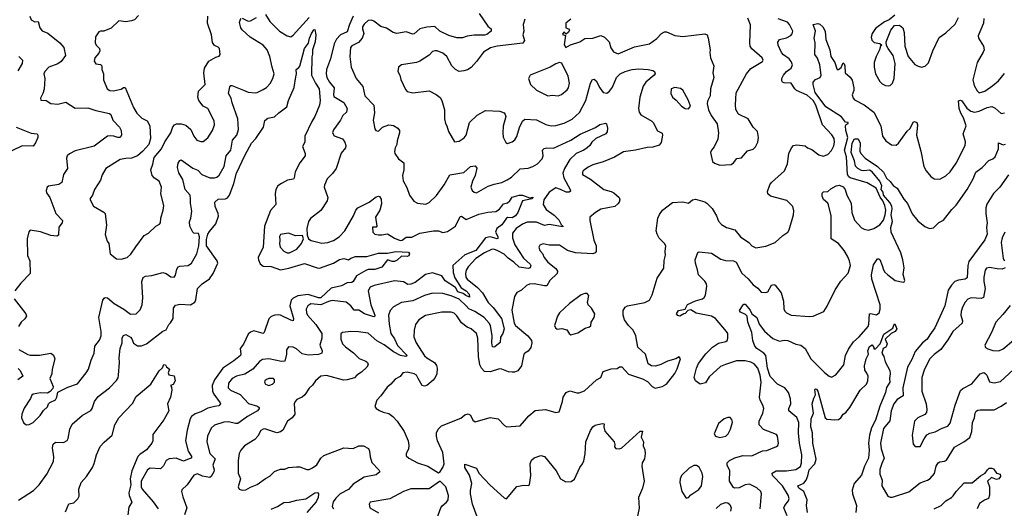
# Model space of a CAD drawing. Extents: x 2199565 to 2323334, y 894172 to 1018966.
# Tile 109 of 256: x 2280244 to 2288784, y 934690 to 938925. Entities that reach past the tile are written whole.
import ezdxf

# ---------------------------------------------------------------- set-up
doc = ezdxf.new("R2010")
doc.units = 0

msp = doc.modelspace()

# ---------------------------------------------------------------- linework, layer by layer
at = {"layer": '0CON10XD'}
for points in [[(2280332, 938955), (2280345, 938923.8), (2280375, 938907.5), (2280405, 938910), (2280417.5, 938855), (2280439.1, 938829.1), (2280488.9, 938808.9), (2280593.1, 938725), (2280627.5, 938685), (2280642.5, 938615), (2280605, 938562.9), (2280575, 938543.1), (2280496.5, 938513.5), (2280462.5, 938475), (2280454.5, 938455), (2280461.5, 938415), (2280457.3, 938322.7), (2280445.7, 938284.3), (2280423.8, 938245), (2280427, 938227), (2280475, 938226), (2280515, 938199.2), (2280573.6, 938193.6), (2280645, 938211.4), (2280725, 938159.4), (2280835, 938160.5), (2280905, 938137.8), (2281023, 938113), (2281034.2, 938104.2), (2281052.5, 938055), (2281110, 937995), (2281125.6, 937964.4), (2281127.5, 937925), (2281116, 937905), (2281095, 937903.6), (2281060, 937915), (2281035, 937920), (2281006.7, 937915), (2280890.7, 937829.3), (2280725, 937787.8), (2280676.3, 937763.7), (2280655.8, 937745), (2280649.2, 937725), (2280660, 937635), (2280623.8, 937585), (2280608.8, 937515), (2280585, 937496.2), (2280495, 937483.8), (2280483.8, 937475), (2280474, 937445), (2280476, 937425), (2280504.6, 937384.6), (2280558.2, 937245), (2280614.3, 937185), (2280612, 937165), (2280585, 937127.5), (2280582, 937058), (2280565, 937049.2), (2280515, 937054.4), (2280425, 937087.1), (2280335, 937102.5), (2280324.2, 937085.8), (2280310, 937025), (2280312.1, 936882.1), (2280330.8, 936835), (2280335.7, 936725), (2280255, 936641.4), (2280202.9, 936575)], [(2280235.6, 936065.6), (2280315, 936024.7), (2280335, 936018.6), (2280415, 936018), (2280515, 936036), (2280538.7, 936018.7), (2280550, 935985), (2280525.6, 935895), (2280522.9, 935855), (2280506.2, 935815), (2280534, 935745), (2280532, 935728), (2280508.3, 935701.7), (2280485, 935689.4), (2280425, 935691.4), (2280360.9, 935679.1), (2280349.5, 935670.5), (2280337.6, 935642.4), (2280281.7, 935558.3), (2280262, 935505), (2280261.2, 935475), (2280278.8, 935428.8), (2280303.6, 935413.6), (2280325, 935416.7), (2280360, 935435), (2280422, 935495), (2280451.7, 935538.3), (2280485, 935570), (2280493.3, 935595), (2280505, 935606.7), (2280555, 935631.2), (2280567.5, 935655), (2280573.6, 935696.4), (2280660.5, 935739.5), (2280745, 935768.8), (2280821.4, 935865), (2280840.6, 935895), (2280863.5, 935975), (2280889.5, 936035), (2280894.4, 936095), (2280935, 936147.5), (2280949.6, 936185), (2280952, 936222), (2280931.1, 936345), (2280965.6, 936495), (2280977.3, 936512.7), (2280985, 936517.8), (2281005, 936515.6), (2281063.3, 936465), (2281147, 936417), (2281205, 936371.9), (2281255, 936375.7), (2281288.6, 936411.4), (2281305.4, 936454.6), (2281310.7, 936515), (2281304.6, 936655.4), (2281315, 936692), (2281335, 936701.9), (2281391.1, 936708.9), (2281485, 936733.3), (2281515.9, 936725.9), (2281555, 936696.7), (2281585, 936693.3), (2281595, 936710), (2281606.7, 936763.3), (2281618.1, 936781.9), (2281631.9, 936788.1), (2281705, 936794.5), (2281734, 936816), (2281780.9, 936895), (2281797.3, 936965), (2281803.2, 937043.2), (2281795, 937071.2), (2281755.8, 937075.8), (2281744.5, 937084.5), (2281720, 937135), (2281715.7, 937174.3), (2281728.6, 937205), (2281738, 937265), (2281724.4, 937335), (2281725, 937370), (2281723.8, 937405), (2281678, 937455), (2281659.6, 937539.6), (2281625, 937596.7), (2281611.9, 937645), (2281618.3, 937681.7), (2281633.8, 937705), (2281645, 937711.2), (2281745, 937639.4), (2281789.8, 937619.8), (2281823.4, 937583.4), (2281893.3, 937555), (2281935, 937554.2), (2281955, 937561.4), (2281972.8, 937577.2), (2282016.8, 937653.2), (2282034.6, 937745.4), (2282075.4, 937795), (2282090, 937880), (2282126.2, 937925), (2282141.5, 937975), (2282136.2, 938065), (2282086.4, 938205), (2282078.5, 938245), (2282055.8, 938285), (2282065.6, 938344.4), (2282075, 938354.2), (2282085, 938354.4), (2282185, 938315.7), (2282225, 938298.1), (2282285, 938290.6), (2282305, 938294.3), (2282355, 938319.2), (2282383.4, 938336.6), (2282417.6, 938372.4), (2282440.5, 938415), (2282451.5, 938455), (2282432.6, 938512.6), (2282413.1, 938605), (2282390.4, 938665), (2282355, 938705.5), (2282244, 938775), (2282175, 938838.8), (2282162.5, 938855), (2282151.2, 938901.2), (2282155, 938922.5), (2282165, 938936.7)], [(2281275, 938962.2), (2281239.2, 938925), (2281215, 938915.5), (2281165, 938907.3), (2281105, 938914.2), (2281037.9, 938852.1), (2280975, 938826.7), (2280945, 938826.7), (2280930.5, 938819.5), (2280901.7, 938778.3), (2280900, 938725), (2280906.2, 938705), (2280935.8, 938675), (2280940, 938655), (2280930.6, 938635), (2280894.6, 938595.4), (2280890, 938565), (2280903.8, 938543.8), (2280946.4, 938536.4), (2280956.8, 938526.8), (2280955.6, 938495), (2280970, 938455), (2280971.5, 938405), (2281004, 938325), (2281025, 938311.4), (2281055, 938309.5), (2281125, 938324.4), (2281145, 938338), (2281157.9, 938337.9), (2281231.8, 938165), (2281261.5, 938115), (2281302.7, 938072.7), (2281348.5, 938048.5), (2281374.2, 938004.2), (2281378.2, 937895), (2281362.9, 937845), (2281313.1, 937785), (2281266, 937745), (2281214.3, 937724.3), (2281165, 937723.3), (2281115, 937714.2), (2280991.2, 937635), (2280958, 937582), (2280946.4, 937533.6), (2280893.1, 937455), (2280875.6, 937404.4), (2280856.2, 937375), (2280856.2, 937365), (2280885, 937310), (2280975, 937257.5), (2280986.7, 937245), (2280995.6, 937145), (2280984.3, 937064.3), (2281002.5, 937005), (2281017.5, 936985), (2281027.5, 936895), (2281085, 936853.3), (2281125, 936850), (2281175, 936863.8), (2281206.8, 936893.2), (2281252.1, 936957.9), (2281323.8, 937055), (2281360, 937075), (2281424.2, 937135.8), (2281457, 937153), (2281464.1, 937165.9), (2281467.5, 937205), (2281489.4, 937275), (2281494.2, 937315), (2281469.4, 937415), (2281473.1, 937475), (2281455, 937526.7), (2281413.2, 937553.2), (2281392, 937575), (2281380.8, 937625), (2281397.9, 937672.1), (2281409.7, 937730.3), (2281474.2, 937805), (2281503, 937867), (2281555, 937943.8), (2281572.7, 937997.3), (2281586.2, 938013.8), (2281605, 938022.2), (2281645, 938021.9), (2281685, 938011.4), (2281727.5, 937975), (2281754.3, 937915), (2281780.3, 937880.3), (2281815, 937868.8), (2281835, 937868.8), (2281875, 937901.2), (2281915.4, 937964.6), (2281934.4, 938015), (2281931.7, 938048.3), (2281875.8, 938155), (2281835, 938175.6), (2281798.6, 938225), (2281789.5, 938255), (2281795.6, 938305), (2281852.7, 938365), (2281840.5, 938465), (2281846.6, 938505), (2281885, 938567.3), (2281945, 938601.8), (2281975, 938610), (2281984.2, 938625), (2281975.6, 938675), (2281965, 938687.8), (2281933, 938703), (2281916.9, 938726.9), (2281907.9, 938795), (2281873.4, 938895), (2281875.4, 938954.6)], [(2283135.3, 938955), (2283105.3, 938885), (2283085, 938820), (2283026.1, 938793.9), (2282992.6, 938757.4), (2282970.5, 938715), (2282939.2, 938585), (2282903.7, 938495), (2282902.5, 938455), (2282908.9, 938425), (2282930.4, 938385), (2282970.7, 938335), (2282964.4, 938275), (2282968.7, 938258.7), (2283055, 938207.8), (2283084, 938155), (2283079.6, 938125), (2283045.5, 938095), (2283026.5, 938055), (2282965, 937971.2), (2282955.7, 937945), (2282970.2, 937920.2), (2283045, 937891.9), (2283065.3, 937865.3), (2283072.3, 937835), (2283069.1, 937815), (2283032.5, 937767.5), (2282990, 937635), (2282958, 937592), (2282911.4, 937545), (2282887.6, 937492.4), (2282884.4, 937475), (2282915.6, 937385), (2282910, 937355), (2282855, 937271.4), (2282766.4, 937203.6), (2282748.8, 937175), (2282733.8, 937115), (2282737.1, 937057.1), (2282748.8, 937025), (2282772.9, 937012.9), (2282865, 936988.1), (2282916.6, 936993.4), (2282965, 937011.4), (2283015, 937044), (2283064.3, 937095), (2283138.9, 937225), (2283159.2, 937275), (2283175.6, 937295), (2283276.2, 937343.8), (2283335, 937388.8), (2283355, 937396.7), (2283365, 937392.5), (2283378.7, 937368.7), (2283381.5, 937328.5), (2283366.6, 937273.4), (2283329.1, 937215), (2283342, 937135), (2283335, 937128), (2283305, 937126.2), (2283307.9, 937085), (2283325, 937067.3), (2283355, 937061.2), (2283385, 937059.4), (2283435, 937068.9), (2283495, 937032.1), (2283545, 937010.5), (2283562, 937015), (2283595, 937041.5), (2283645, 937041.8), (2283715, 937074.7), (2283834.3, 937094.3), (2283875, 937095.6), (2283915, 937082.2), (2283955, 937090.8), (2284023.8, 937135), (2284065, 937220), (2284075, 937223.3), (2284115, 937192.6), (2284225, 937239), (2284305, 937257.5), (2284375, 937262.9), (2284405, 937284.4), (2284440.8, 937329.2), (2284475, 937337.3), (2284494.3, 937355.7), (2284515, 937386.9), (2284575.3, 937405.3), (2284605, 937404.5), (2284665, 937381.2), (2284695, 937386.7), (2284695, 937380), (2284685, 937371.4), (2284605, 937356.2), (2284564.6, 937255), (2284544.5, 937225), (2284515, 937207.8), (2284475, 937211.1), (2284465, 937205.4), (2284425, 937146.1), (2284383.1, 937115), (2284370.4, 937085), (2284390.8, 937045), (2284390.6, 937029.4), (2284385, 937024.6), (2284325, 937043.9), (2284285, 937035.3), (2284199, 936925), (2284105, 936887.4), (2284001.8, 936795), (2284003.5, 936735), (2284018.6, 936688.6), (2284072, 936602), (2284116.7, 936575), (2284141.2, 936545), (2284145, 936521.2), (2284113.4, 936535), (2284091, 936551), (2284045, 936567.4), (2284023.1, 936603.1), (2283933.3, 936663.3), (2283904.5, 936705), (2283825, 936731.2), (2283765, 936716.5), (2283675, 936648.9), (2283635, 936632.1), (2283611.2, 936631.2), (2283573.7, 936653.7), (2283495, 936662.1), (2283317.3, 936622.7), (2283285, 936608), (2283267.1, 936575), (2283290.3, 936455), (2283325.5, 936365), (2283325.5, 936354.5), (2283315, 936350), (2283235, 936376.4), (2283185, 936408.5), (2283145, 936406.5), (2283115.6, 936445), (2283075, 936477.1), (2282955, 936491.1), (2282922.9, 936482.9), (2282855.5, 936454.5), (2282768.4, 936461.6), (2282743.6, 936445), (2282729.6, 936415), (2282731.3, 936385), (2282740.4, 936365), (2282812.4, 936282.4), (2282865.3, 936205), (2282865.3, 936165), (2282846.5, 936105), (2282868, 936055), (2282865.6, 936034.4), (2282836.1, 936023.9), (2282746.9, 936016.9), (2282695, 936028), (2282645, 936071.2), (2282615, 936086.2), (2282575, 936088.8), (2282559.2, 936065), (2282559.4, 936025), (2282544.4, 935965.6), (2282515, 935962.1), (2282405, 935984.7), (2282351.2, 935978.8), (2282325, 935961.9), (2282267.5, 935895), (2282197, 935853), (2282125, 935834.6), (2282085.6, 935815), (2282055.5, 935775), (2282053.1, 935733.1), (2282071.4, 935715), (2282155, 935675.5), (2282227.4, 935597.4), (2282306.2, 935575), (2282320, 935565), (2282322.5, 935555), (2282305.6, 935535), (2282218.5, 935485), (2282135, 935425.6), (2282115, 935424.5), (2282055, 935438.9), (2282015, 935435.5), (2281935, 935409.5), (2281905, 935385.6), (2281874, 935316), (2281866.4, 935265), (2281894.5, 935165), (2281938.5, 935118.5), (2281917.9, 935065), (2281931.2, 935025), (2281926.9, 935005), (2281905, 934966.5), (2281892.3, 934957.7), (2281829.5, 934969.5), (2281785, 934988.9), (2281753.5, 934976.5), (2281695.3, 934894.7), (2281649.7, 934850.3), (2281648.1, 934835), (2281659.7, 934789.7), (2281693.8, 934695), (2281672.9, 934635)], [(2284228.6, 938978.6), (2284305, 938870), (2284334, 938845), (2284332.2, 938825), (2284295, 938796.2), (2284275, 938790), (2284185, 938792.1), (2284125, 938782.2), (2284085, 938768.1), (2284035, 938769.4), (2283965, 938789.1), (2283888, 938825), (2283845, 938865.8), (2283775, 938861.3), (2283715, 938845.4), (2283665, 938802.5), (2283655, 938800), (2283595, 938819.2), (2283515, 938806.9), (2283484.5, 938814.5), (2283425, 938852.9), (2283375, 938865.8), (2283315, 938912.5), (2283295, 938921.4), (2283265, 938918.1), (2283232.4, 938887.6), (2283218.1, 938865), (2283217.1, 938845), (2283228, 938805), (2283214.2, 938765), (2283182, 938728), (2283125, 938697.5), (2283114.3, 938685), (2283106.9, 938605), (2283120, 938515), (2283162, 938415), (2283219.2, 938345), (2283238.1, 938265), (2283316.9, 938185), (2283321.7, 938118.3), (2283310.8, 938055), (2283325, 937980), (2283333.8, 937965), (2283355, 937960), (2283391.2, 937995), (2283445, 938014.4), (2283485, 938007.5), (2283524, 937985), (2283537.5, 937965), (2283538.6, 937945), (2283517.5, 937875), (2283515.7, 937845), (2283499.5, 937815), (2283493.8, 937783.8), (2283498.6, 937765), (2283530.6, 937720.6), (2283576.2, 937685), (2283575.7, 937625), (2283564.6, 937575), (2283568.5, 937528.5), (2283601.7, 937471.7), (2283623.9, 937403.9), (2283662.4, 937352.4), (2283695, 937336), (2283766.1, 937326.1), (2283795, 937340), (2283858.3, 937401.7), (2283926.7, 937495), (2283975, 937581.4), (2284095, 937601.5), (2284155, 937654.2), (2284195, 937660), (2284208.1, 937638.1), (2284194.6, 937575.4), (2284171.1, 937525), (2284158, 937475), (2284168.8, 937445), (2284185, 937430), (2284205, 937424.3), (2284307.5, 937482.5), (2284359.1, 937500.9), (2284425.3, 937514.7), (2284472.3, 937537.7), (2284508.7, 937561.3), (2284585, 937632.9), (2284655, 937638.1), (2284693.3, 937653.3), (2284736, 937675), (2284775, 937718.8), (2284784.4, 937745), (2284779.2, 937795), (2284791.7, 937808.3), (2284815, 937814.4), (2284875, 937812.5), (2285025, 937881.6), (2285105, 937932.3), (2285239.2, 937990.8), (2285275, 938017.3), (2285325, 938030), (2285334, 938024), (2285341.9, 937985), (2285337.9, 937952.1), (2285327.5, 937935), (2285240, 937895), (2285205.6, 937864.4), (2285187.8, 937835), (2285166.2, 937813.8), (2285136.6, 937793.4), (2285070.4, 937765), (2285015.4, 937715), (2284969.2, 937635), (2284956, 937595), (2284964.8, 937554.8), (2285018.6, 937455), (2285020.8, 937439.2), (2285008.8, 937431.2), (2284985, 937430.7), (2284933.4, 937453.4), (2284895, 937469.1), (2284835, 937430), (2284791.1, 937365), (2284783.9, 937325), (2284810.6, 937280.6), (2284879.7, 937229.7), (2284921, 937191), (2284938.8, 937148.8), (2284956, 937135), (2284955, 937130), (2284835, 937150), (2284795, 937141.8), (2284725, 937171.3), (2284645, 937169.6), (2284605, 937153.1), (2284550, 937115), (2284519.6, 937075), (2284517.3, 937035), (2284539.5, 936975), (2284615, 936857.5), (2284671.9, 936805), (2284676.9, 936795), (2284672.5, 936775), (2284655, 936768.8), (2284575, 936779.2), (2284529.2, 936825), (2284479.3, 936859.3), (2284445, 936892.8), (2284392.1, 936922.1), (2284355, 936935.3), (2284335, 936932.5), (2284275, 936904.1), (2284200, 936855), (2284135, 936783.6), (2284116.8, 936755), (2284110, 936725), (2284113.8, 936695), (2284125.3, 936675.3), (2284215, 936603.1), (2284258.5, 936558.5), (2284307.1, 936475), (2284351.8, 936431.8), (2284422.2, 936335), (2284446.5, 936245), (2284435.4, 936204.6), (2284413.9, 936175), (2284412.3, 936127.7), (2284365, 936089.2), (2284355, 936085.8), (2284345, 936091.2), (2284338.3, 936125), (2284342.2, 936185), (2284327, 936275), (2284317.2, 936295), (2284271.8, 936345), (2284192.5, 936395), (2284138.9, 936418.9), (2284114.9, 936444.9), (2284055, 936503.8), (2283985, 936532.8), (2283915, 936551.1), (2283825, 936554.5), (2283755, 936536.2), (2283655, 936488.7), (2283555, 936474.4), (2283484.7, 936435.3), (2283456.9, 936405), (2283443.5, 936365), (2283449.6, 936285), (2283464.1, 936205), (2283495, 936158.9), (2283521.2, 936101.2), (2283603.8, 936015), (2283594, 936006), (2283546, 936015), (2283485, 936045.8), (2283405, 936108.5), (2283341.6, 936141.6), (2283265, 936209.4), (2283181.5, 936218.5), (2283116.4, 936223.6), (2283042.5, 936215), (2283028.8, 936201.2), (2283028.9, 936155), (2283045, 936117.1), (2283068.5, 936088.5), (2283138.6, 936038.6), (2283188.1, 935988.1), (2283245, 935966.9), (2283260, 935955), (2283266.4, 935935), (2283253.5, 935915), (2283208.8, 935871.2), (2283168.6, 935845), (2283149.1, 935820.9), (2283085, 935803.8), (2283052.1, 935802.1), (2282905, 935840), (2282854.5, 935835.5), (2282808.8, 935795), (2282785, 935756.7), (2282755, 935731.2), (2282715.7, 935674.3), (2282693.3, 935655), (2282647.7, 935632.3), (2282634.2, 935615.8), (2282624, 935595), (2282630, 935505), (2282606.7, 935475), (2282568, 935445), (2282525, 935368), (2282505.6, 935354.4), (2282475, 935345.7), (2282371.3, 935378.7), (2282355, 935376.9), (2282335, 935364), (2282308.1, 935315), (2282283.4, 935286.6), (2282195, 935232.5), (2282162, 935195), (2282148, 935165), (2282138.6, 935105), (2282140, 934995), (2282158, 934945), (2282140, 934875), (2282147, 934857), (2282175, 934846.7), (2282205, 934851.2), (2282245, 934874), (2282305, 934895.8), (2282375, 934948.8), (2282415, 934970), (2282455, 935008.8), (2282475, 935018.8), (2282505, 935029.2), (2282545, 935030.6), (2282576.8, 935043.2), (2282645, 935050.8), (2282675, 935048.6), (2282735, 935025.7), (2282755, 935025.8), (2282785, 935040), (2282821.7, 935068.3), (2282855.6, 935124.4), (2282883.2, 935146.8), (2283055, 935214.4), (2283135, 935208.6), (2283185, 935232.9), (2283225, 935230.6), (2283268.1, 935208.1), (2283278.6, 935185), (2283282.5, 935135), (2283297.4, 935087.4), (2283360, 935025), (2283366.7, 935005), (2283335, 934980.8), (2283231.1, 934958.9), (2283135, 934900), (2283095, 934852.5), (2283025, 934814.3), (2282985, 934779.2), (2282962.2, 934745), (2282954.4, 934705), (2282964.5, 934684.5)], [(2282175, 938940), (2282225, 938912.9), (2282245, 938914.3), (2282296.7, 938945)], [(2282375, 938970), (2282415, 938910), (2282497.5, 938825), (2282565, 938785.7), (2282595, 938777.5), (2282615, 938792.5), (2282754.7, 938945.3)], [(2284625, 938928.8), (2284610.6, 938885), (2284615.8, 938825.8), (2284608, 938795), (2284623.3, 938745), (2284607, 938723), (2284385, 938696.5), (2284328.3, 938681.7), (2284266.4, 938643.6), (2284207.1, 938562.9), (2284158.3, 938511.7), (2284128.5, 938491.5), (2284095, 938481.9), (2284055, 938477.1), (2284025, 938492.5), (2283993.1, 938525), (2283949.2, 938605), (2283913.8, 938635), (2283865, 938654.3), (2283843.2, 938656.8), (2283825, 938650.8), (2283795, 938619.4), (2283715, 938566.9), (2283685, 938554.3), (2283555, 938533.3), (2283530, 938515), (2283522.5, 938475), (2283540, 938445), (2283548.3, 938408.3), (2283589.3, 938319.3), (2283605, 938303.8), (2283655, 938291.2), (2283795, 938307.5), (2283856.6, 938276.6), (2283890, 938250), (2283905.6, 938225), (2283928.9, 938145), (2283927.3, 938067.3), (2283935.9, 938025.9), (2283950, 938005), (2283963.8, 937955), (2284016.4, 937866.4), (2284055, 937872), (2284099.7, 937900.3), (2284116.3, 937923.7), (2284145.7, 938035), (2284212.1, 938097.9), (2284282.8, 938137.2), (2284408.3, 938131.7), (2284445, 938118.8), (2284455.8, 938105), (2284460, 938085), (2284438.1, 938001.9), (2284433.1, 937945), (2284437.3, 937907.3), (2284461.7, 937861.7), (2284475, 937853.3), (2284515, 937868), (2284538.6, 937885), (2284555, 937913.3), (2284578.3, 937991.7), (2284606, 938045), (2284625, 938062), (2284726.8, 938056.8), (2284807.2, 938017.2), (2284854.5, 938004.5), (2284895, 938009.5), (2284965, 938029.5), (2285035, 938064.4), (2285100.2, 938119.8), (2285153.8, 938225), (2285195.7, 938375), (2285212.7, 938407.3), (2285225, 938410), (2285245, 938396.7), (2285275, 938336.2), (2285305, 938294), (2285335, 938287.5), (2285360, 938305), (2285385, 938341.2), (2285420.5, 938425), (2285453.2, 938456.8), (2285494, 938475), (2285555, 938494.5), (2285615, 938500), (2285695, 938493.3), (2285735, 938485.7), (2285750, 938475), (2285754.3, 938455), (2285748.1, 938445), (2285675, 938383.1), (2285651.7, 938348.3), (2285622.1, 938255), (2285611.5, 938155), (2285616.7, 938125), (2285631.1, 938101.1), (2285726.8, 938046.8), (2285738.8, 938035), (2285775, 937962.5), (2285815, 937941.2), (2285819.4, 937925), (2285808.3, 937861.7), (2285791.2, 937838.8), (2285735, 937821.4), (2285685, 937818.5), (2285585, 937794.4), (2285480.7, 937779.3), (2285404, 937735), (2285305, 937693.5), (2285213.6, 937666.4), (2285175, 937646.2), (2285131.2, 937615), (2285124, 937605), (2285124, 937585), (2285193.6, 937543.6), (2285310, 937455), (2285375, 937437.5), (2285396.2, 937425), (2285442, 937385), (2285448, 937365), (2285443.8, 937345), (2285431.7, 937328.3), (2285405, 937307.1), (2285285, 937281.9), (2285238.8, 937255), (2285187.5, 937212.5), (2285188.1, 937185), (2285224.7, 937015), (2285243.8, 936965), (2285242.5, 936915), (2285235, 936904.2), (2285213.5, 936896.5), (2285065.3, 936905.3), (2284995, 936923.5), (2284925, 936971.1), (2284835, 936971.5), (2284785, 936982.5), (2284755, 936970), (2284745.8, 936955), (2284754.4, 936925), (2284777.5, 936897.5), (2284792.3, 936865), (2284825, 936824.5), (2284895, 936769.4), (2284908.5, 936745), (2284905.7, 936725), (2284841.9, 936665), (2284815, 936620), (2284795, 936617.5), (2284705, 936636), (2284665, 936633.5), (2284639.4, 936620.6), (2284595, 936581.4), (2284555, 936560), (2284534.5, 936525.5), (2284513.4, 936406.6), (2284533.8, 936295), (2284543.5, 936275), (2284651.9, 936185), (2284682.9, 936145), (2284685.7, 936125), (2284676.7, 936083.3), (2284655, 936052), (2284625, 936036), (2284616.2, 936025), (2284595.6, 935925), (2284565, 935882.9), (2284535, 935870), (2284515, 935868.9), (2284484, 935874), (2284425, 935897.5), (2284405, 935898.1), (2284325.5, 935874.5), (2284275, 935876), (2284249.2, 935905), (2284235.8, 935935), (2284223.1, 936005), (2284216.5, 936165), (2284205, 936206), (2284158.8, 936245), (2284125, 936261.1), (2284076.8, 936296.8), (2284035, 936360), (2284011.7, 936381.7), (2283985, 936391.5), (2283905, 936391.2), (2283765, 936361.1), (2283705, 936324), (2283675.6, 936284.4), (2283664.5, 936235), (2283663.2, 936176.8), (2283681.5, 936125), (2283755, 936011.5), (2283775, 935993.1), (2283841.1, 935955), (2283859.5, 935929.5), (2283866, 935905), (2283860.9, 935855), (2283848.5, 935825), (2283829.3, 935800.7), (2283775, 935754.4), (2283755, 935747.5), (2283735, 935754.5), (2283700.4, 935815), (2283685, 935845.5), (2283665, 935856.9), (2283605, 935869.4), (2283566.7, 935865), (2283545, 935833.8), (2283501.7, 935808.3), (2283464.2, 935765.8), (2283430.9, 935739.1), (2283375.8, 935664.2), (2283341.7, 935628.3), (2283323, 935573), (2283336.1, 935556.1), (2283365, 935539.2), (2283396.1, 935523.9), (2283445, 935511.4), (2283481.4, 935485), (2283516.7, 935445), (2283578.1, 935355), (2283614.4, 935275), (2283620, 935235), (2283617, 935203), (2283596.7, 935165), (2283596.7, 935145), (2283620, 935125), (2283695, 935084.5), (2283784.6, 935054.6), (2283875, 934996.7), (2283887.7, 935002.3), (2283915, 935043.3), (2283924.2, 935075), (2283914.5, 935175), (2283868.5, 935275), (2283859.1, 935315), (2283859.5, 935345), (2283872.8, 935377.2), (2283903.8, 935405), (2284069.8, 935470.2), (2284105, 935501.4), (2284135, 935508.6), (2284155, 935498.8), (2284175, 935453.3), (2284195, 935438.8), (2284325, 935477.5), (2284394.4, 935464.4), (2284448.3, 935408.3), (2284470, 935395), (2284583.9, 935406.1), (2284659.3, 935490.7), (2284715, 935537.1), (2284805, 935546.7), (2284895, 935520.8), (2284922.3, 935527.7), (2284953.1, 935615), (2284957.8, 935655), (2284985, 935692.9), (2285015, 935709.2), (2285075, 935691.2), (2285095, 935692), (2285141.7, 935708.3), (2285245.7, 935804.3), (2285284, 935825), (2285305, 935876), (2285375, 935900), (2285425, 935902.5), (2285445, 935917.5), (2285465, 935917.5), (2285525, 935853.8), (2285645, 935813.3), (2285688.3, 935788.3), (2285730, 935745), (2285755, 935732), (2285815, 935745.8), (2285855, 935767.5), (2285925, 935858), (2285945, 935900), (2285976.2, 935985), (2285965, 936002.5), (2285933.9, 935986.1), (2285862.5, 935965), (2285805, 935936), (2285757.1, 935922.9), (2285724, 935924), (2285693.6, 935943.6), (2285671.2, 936025), (2285605, 936086.2), (2285586.5, 936185), (2285564, 936234), (2285524, 936274), (2285490, 936325), (2285478.1, 936365), (2285479.2, 936405), (2285495.6, 936434.4), (2285515, 936444.3), (2285665, 936473.6), (2285706.4, 936493.6), (2285730.2, 936539.8), (2285773.5, 936686.5), (2285829.7, 936770.3), (2285833.1, 936836.9), (2285846, 936885), (2285841.4, 936915), (2285847.3, 936965), (2285835.6, 936985), (2285790.5, 937030.5), (2285772.2, 937065), (2285764.5, 937095), (2285779.6, 937205), (2285792.6, 937237.4), (2285818.9, 937275), (2285905, 937340), (2285995, 937346.9), (2286045, 937334.2), (2286078.8, 937365), (2286105, 937370.6), (2286185, 937347.3), (2286204.3, 937335), (2286249.1, 937289.1), (2286286.5, 937225)], [(2285025, 938929.2), (2284980, 938895), (2284980, 938855), (2285005, 938847.5), (2285012.5, 938835), (2285005, 938817.5), (2284985, 938800), (2284963, 938817), (2284953.3, 938806.7), (2284953, 938797), (2284977.5, 938787.5), (2284966.4, 938706.4), (2284980, 938685), (2285022.3, 938707.7), (2285102, 938735), (2285145, 938763.3), (2285215, 938764.5), (2285285, 938787.5), (2285315.4, 938775.4), (2285355.7, 938735), (2285372.1, 938682.1), (2285395, 938646.2), (2285435, 938630), (2285575, 938688.9), (2285705, 938715.6), (2285768.8, 938761.2), (2285809.2, 938805), (2285835, 938820), (2285855, 938820), (2285925, 938787.5), (2285995, 938780), (2286185, 938804), (2286205.5, 938795.5), (2286215.7, 938765), (2286233.1, 938665), (2286230.6, 938640.6), (2286235.6, 938595), (2286264.3, 938525), (2286254.3, 938465), (2286262.9, 938425), (2286236.2, 938325), (2286233.8, 938265), (2286210.5, 938219.5), (2286206.7, 938195), (2286216.7, 938145), (2286241.2, 938095), (2286293.9, 938023.9), (2286303.8, 937945), (2286299.5, 937890.5), (2286267.7, 937822.3), (2286243.3, 937795), (2286236.7, 937775), (2286253.3, 937695), (2286270.5, 937680.5), (2286315, 937664), (2286415, 937670), (2286435.7, 937684.3), (2286465, 937723.3), (2286505, 937727.5), (2286555, 937788.8), (2286605.8, 937804.2), (2286625.8, 937824.2), (2286646.2, 937865), (2286651.2, 937905), (2286642.5, 937955), (2286604.2, 937994.2), (2286563.3, 938065), (2286477.7, 938107.7), (2286455.9, 938145.9), (2286452.5, 938187.5), (2286458.3, 938291.7), (2286548.8, 938455), (2286585, 938503.3), (2286686.1, 938563.9), (2286692.5, 938575), (2286682.5, 938595), (2286594.3, 938674.3), (2286579.2, 938695), (2286575.6, 938725), (2286582.1, 938882.1), (2286559.3, 938939.3)], [(2286286.5, 937225), (2286305, 937178), (2286330.2, 937150.2), (2286375, 937123.1), (2286445, 937103.8), (2286494.5, 937044.5), (2286566.7, 936995), (2286593.8, 936965), (2286628.3, 936948.3), (2286715, 936961.9), (2286795, 936994.5), (2286862.5, 937055), (2286906.2, 937085), (2286918, 937105), (2286955.7, 937235), (2286959.1, 937269.1), (2286950, 937305), (2286897.1, 937357.1), (2286754.6, 937394.6), (2286732, 937415), (2286729.2, 937435), (2286751.4, 937495), (2286765.5, 937514.5), (2286876.2, 937615), (2286902.5, 937675), (2286914, 937765), (2286936.6, 937813.4), (2286953.8, 937835), (2286985, 937840.8), (2287055, 937832.5), (2287077.5, 937815), (2287115, 937801.2), (2287175, 937754), (2287213.9, 937743.9), (2287251.7, 937758.3), (2287285, 937792), (2287305, 937831.2), (2287311.5, 937865), (2287306.9, 937895), (2287288, 937928), (2287205.8, 938015), (2287147.7, 938185), (2287125.4, 938225), (2287075, 938271.5), (2286981.4, 938311.4), (2286965.4, 938325.4), (2286935, 938375.7), (2286875, 938379.2), (2286860, 938385), (2286853.8, 938395), (2286854.3, 938415), (2286868.9, 938445), (2286895, 938476.9), (2286934.6, 938505.4), (2286947.1, 938535), (2286935, 938563.8), (2286917.1, 938585), (2286869.8, 938619.8), (2286852.2, 938642.2), (2286822.1, 938705), (2286818.1, 938731.9), (2286835, 938754), (2286895, 938768), (2286930.8, 938789.2), (2286945, 938802.5), (2286950, 938825), (2286921.4, 938885), (2286902, 938905), (2286822.6, 938932.6)], [(2287834.2, 938965.8), (2287785, 938923.3), (2287745, 938905.8), (2287665, 938848), (2287636.2, 938805), (2287628.8, 938775), (2287635, 938747.5), (2287655, 938727.5), (2287705, 938720), (2287720, 938705), (2287710, 938695), (2287702.5, 938665), (2287672.3, 938607.7), (2287656, 938555), (2287655.9, 938514.1), (2287667.6, 938457.6), (2287705, 938388.8), (2287725, 938369.2), (2287752.5, 938355), (2287775, 938350.8), (2287795, 938356), (2287815, 938376.7), (2287828.1, 938415), (2287836.4, 938545), (2287820.8, 938615), (2287776.4, 938676.4), (2287763, 938703), (2287757.5, 938735), (2287800, 938835), (2287830, 938875), (2287875, 938877.5), (2287902.5, 938855), (2287916.2, 938815), (2287921.9, 938695), (2287949.2, 938605), (2288008.3, 938538.3), (2288035, 938521.2), (2288065, 938514.2), (2288098.3, 938521.7), (2288127.4, 938552.6), (2288163.6, 938655), (2288218.1, 938771.9), (2288275, 938812.9), (2288356.7, 938886.7), (2288385, 938943.3)], [(2288606, 938935), (2288602.5, 938895), (2288557.5, 938785), (2288560.8, 938765), (2288602.5, 938695), (2288607.5, 938665), (2288601.4, 938645), (2288547.1, 938555), (2288510, 938405), (2288521.5, 938355), (2288547.4, 938307.4), (2288565, 938292.9), (2288615, 938306.5), (2288684.2, 938355), (2288731.9, 938395), (2288785, 938458.2)], [(2280235, 934762), (2280365, 934844.3), (2280414.4, 934895), (2280480, 934985), (2280538, 935095), (2280540, 935135), (2280529.2, 935215), (2280533.2, 935246.8), (2280555.9, 935264.1), (2280625, 935261.2), (2280655, 935278.8), (2280665.6, 935295), (2280678.9, 935375), (2280700.4, 935419.6), (2280786, 935495), (2280860.6, 935539.4), (2280873.1, 935555), (2280894.3, 935615), (2280925, 935659.4), (2281024.4, 935735), (2281082.6, 935797.4), (2281097.6, 935822.4), (2281101.9, 935845), (2281109.4, 935955), (2281106.4, 935995), (2281115.5, 936074.5), (2281133.1, 936125), (2281132.4, 936167.6), (2281145, 936187.5), (2281165, 936197.1), (2281205, 936174.3), (2281218.1, 936158.1), (2281231.3, 936121.3), (2281265, 936099.1), (2281302, 936098), (2281342.8, 936117.2), (2281485, 936225.8), (2281515, 936237.5), (2281536.4, 936283.6), (2281553, 936297), (2281574.1, 936335.9), (2281579.2, 936425), (2281595, 936451.2), (2281635, 936459.5), (2281725, 936454.4), (2281762.4, 936477.6), (2281773, 936497), (2281786.7, 936595), (2281825.6, 936635), (2281889.9, 936680.1), (2281922.7, 936725), (2281962.5, 936815), (2281956.7, 936835), (2281865.3, 936965.3), (2281865, 937019.4), (2281875.7, 937065), (2281889.5, 937090.5), (2281945.5, 937155), (2281967.1, 937222.9), (2281965.3, 937245), (2281939.7, 937305), (2281937.1, 937345), (2281965, 937368.9), (2282028.6, 937371.4), (2282047.4, 937382.6), (2282065, 937404.2), (2282102.1, 937505), (2282125.5, 937595), (2282198.2, 937755), (2282254.6, 937855), (2282291.8, 937895), (2282358.9, 937995), (2282369.7, 938050.3), (2282395, 938070.5), (2282455, 938084.5), (2282490.7, 938119.3), (2282560.4, 938169.6), (2282574.5, 938225.5), (2282625, 938338), (2282638.8, 938431.2), (2282646.1, 938456.1), (2282640.8, 938495), (2282665, 938510), (2282675, 938523.8), (2282715, 938676), (2282748.5, 938721.5), (2282757.3, 938765), (2282774.7, 938805), (2282795, 938837.5), (2282805, 938840), (2282813.5, 938795), (2282805.6, 938734.4), (2282782.5, 938665), (2282783.6, 938626.4), (2282776.4, 938603.6), (2282775.8, 938445), (2282808.2, 938375), (2282840, 938325), (2282849.1, 938225), (2282844.2, 938185.8), (2282804.4, 938085), (2282777.9, 938042.1), (2282717.5, 937915), (2282716, 937865), (2282697.5, 937825), (2282720, 937765), (2282721.2, 937745), (2282674.3, 937685.7), (2282634.5, 937605.5)], [(2287144.4, 938725.6), (2287134.8, 938765), (2287146.7, 938825), (2287127, 938883), (2287165, 938892), (2287185, 938885.7), (2287208.8, 938865), (2287228.8, 938825), (2287236.9, 938755), (2287269.5, 938665), (2287278.2, 938605), (2287314.4, 938555), (2287330.6, 938500.6), (2287335, 938493.3), (2287345, 938494.2), (2287368, 938512), (2287385, 938552.5), (2287395, 938543.3), (2287400, 938525), (2287404.6, 938464.6), (2287446.9, 938426.9), (2287465, 938402.5), (2287479.2, 938335), (2287478.5, 938311.5), (2287464.2, 938275), (2287472, 938245), (2287485, 938230), (2287567.3, 938187.3), (2287651.2, 938125), (2287713.8, 938005), (2287726.2, 937915), (2287756.7, 937875), (2287805, 937840), (2287845, 937838.8), (2287865, 937853.8), (2287942.2, 937957.8), (2287967.3, 937982.7), (2287992.4, 938037.6), (2288005, 938044.2), (2288025.8, 938035), (2288030, 938015), (2288021.4, 937925), (2288060, 937785), (2288085, 937653.3), (2288104.5, 937614.5), (2288146.7, 937565), (2288175, 937546.2), (2288225, 937544.2), (2288275, 937570.8), (2288315, 937608), (2288365, 937682), (2288444.5, 937835), (2288447.2, 937867.2), (2288428, 937935), (2288451.4, 938005), (2288428.8, 938075), (2288405.5, 938115), (2288391.5, 938155), (2288387.5, 938222.5), (2288405, 938227.5), (2288415, 938221.2), (2288459.5, 938159.5), (2288493, 938133), (2288525, 938125.3), (2288565, 938132.4), (2288636.2, 938165), (2288675, 938173.1), (2288705, 938158), (2288755, 938112), (2288785, 938118.8)], [(2286665.6, 934685), (2286677.1, 934815), (2286672.5, 934835), (2286637.8, 934867.8), (2286575, 934898.1), (2286535, 934894), (2286482.7, 934867.3), (2286445, 934864), (2286435, 934871.2), (2286399.4, 934925), (2286402.2, 935015), (2286380, 935065), (2286380, 935085), (2286399.2, 935105), (2286445, 935127.9), (2286515, 935146.9), (2286592.5, 935145), (2286685, 935187.1), (2286725, 935190.8), (2286806.7, 935225), (2286818, 935235), (2286826, 935255), (2286816.2, 935315), (2286808.6, 935328.6), (2286693.6, 935373.6), (2286657.1, 935415), (2286657.8, 935445), (2286688.9, 935515), (2286698.1, 935555), (2286690, 935585), (2286665, 935628.8), (2286659.1, 935655), (2286673.8, 935785), (2286666.4, 935843.6), (2286645.3, 935905), (2286615, 935943.5), (2286585, 935958), (2286535, 935969.3), (2286461.4, 935968.6), (2286365, 935938.1), (2286322, 935918), (2286225, 935828.8), (2286192.7, 935777.3), (2286145, 935766.7), (2286103.9, 935793.9), (2286093.8, 935825), (2286114.4, 935905), (2286131.5, 935945), (2286195, 936028.1), (2286251.8, 936088.2), (2286305, 936120.5), (2286368.8, 936135), (2286380.8, 936145), (2286386.7, 936165), (2286384.4, 936204.4), (2286375, 936223.8), (2286278.6, 936335), (2286243.3, 936355), (2286110.9, 936380.9), (2286065, 936410), (2286037.5, 936405), (2286015, 936377.5), (2286003, 936377), (2285970, 936355), (2285951.7, 936361.7), (2285941.2, 936375), (2285957.5, 936405), (2286015, 936417.5), (2286035, 936456.2), (2286105, 936490), (2286165, 936506.5), (2286181.7, 936518.3), (2286191.7, 936538.3), (2286203.5, 936615), (2286200, 936635), (2286185, 936660.5), (2286130.5, 936715), (2286123.9, 936756.1), (2286104.2, 936815), (2286102.5, 936845), (2286125, 936907.5), (2286136.7, 936913.3), (2286245, 936902.9), (2286325, 936849.2), (2286365, 936838.6), (2286435, 936834), (2286456.7, 936825), (2286507.5, 936727.5), (2286560.7, 936680.7), (2286605, 936627.5), (2286647.2, 936597.2), (2286675, 936563.8), (2286715, 936560), (2286733.8, 936566.2), (2286764.3, 936625.7), (2286785, 936628.8), (2286795, 936623.8), (2286849.1, 936559.1), (2286867.5, 936485), (2286870.6, 936420.6), (2286878.9, 936398.9), (2286893.8, 936385), (2286935, 936365.7), (2287095, 936351.4), (2287125, 936356), (2287217.5, 936395), (2287248.3, 936441.7), (2287315.9, 936584.1), (2287365, 936659.4), (2287430.2, 936729.8), (2287449.5, 936795), (2287442.3, 936835), (2287424.2, 936875.8), (2287395, 936924.3), (2287344.7, 936984.7), (2287282, 937025), (2287280.5, 937225), (2287259.7, 937319.7), (2287252, 937335), (2287215, 937366.7), (2287204.3, 937395), (2287205, 937422.5), (2287215, 937433.8), (2287253.6, 937436.4), (2287279.5, 937460.5), (2287325.9, 937484.1), (2287355, 937490), (2287385, 937478), (2287403.4, 937453.4), (2287418.9, 937405), (2287455.3, 937335.3), (2287460.7, 937255), (2287485, 937186.9), (2287545, 937120), (2287568.5, 937108.5), (2287605, 937102.2), (2287650.8, 937115), (2287705, 937146.7), (2287735, 937189.2), (2287750.3, 937235), (2287754.7, 937275), (2287748.4, 937315), (2287730, 937355), (2287706, 937386), (2287671.4, 937465), (2287595, 937511.8), (2287446.1, 937556.1), (2287433.8, 937563.8), (2287423.1, 937583.1), (2287413.9, 937736.1), (2287397.1, 937795), (2287426.2, 937905), (2287410.3, 937965), (2287406.6, 938005), (2287412.4, 938017.6), (2287430.4, 938025), (2287429.6, 938035), (2287405, 938036.2), (2287372.4, 938082.4), (2287235, 938171.1), (2287142.8, 938295), (2287125.9, 938365), (2287126.3, 938385), (2287145, 938408.2), (2287187.1, 938425), (2287196.1, 938445), (2287183.2, 938535), (2287163, 938593), (2287141.2, 938625), (2287144.4, 938725.6)], [(2280236, 938605), (2280268, 938575), (2280266, 938545), (2280227, 938483)], [(2284915, 938264.3), (2284944.3, 938275.7), (2284992.7, 938317.3), (2285004.4, 938335.6), (2285013.3, 938375), (2285000, 938435), (2284945, 938550), (2284925, 938553.3), (2284895, 938544), (2284845, 938512.9), (2284670, 938445), (2284658, 938415), (2284672.9, 938362.9), (2284725, 938313.8), (2284825, 938266.2), (2284865, 938272), (2284915, 938264.3)], [(2286045, 938153.3), (2286062.5, 938175), (2286060, 938185), (2286041.7, 938231.7), (2285996.2, 938315), (2285975, 938328.6), (2285925, 938336.9), (2285895, 938326.2), (2285890, 938285), (2285906.2, 938255), (2285938.2, 938228.2), (2285982.5, 938175), (2286015, 938156.7), (2286045, 938153.3)], [(2280213.2, 937993.2), (2280345, 937943.3), (2280395, 937937.5), (2280402.5, 937925), (2280402.5, 937905), (2280382.6, 937857.4), (2280360.6, 937829.4), (2280265, 937833.5), (2280175, 937790)], [(2286899.6, 934625), (2286871.9, 934695), (2286880, 934715), (2286911.9, 934755), (2286917.3, 934775), (2286910, 934805), (2286860.7, 934885), (2286774.4, 934975), (2286769.2, 934995), (2286805, 935013.8), (2286895.4, 935014.6), (2286975, 935026.5), (2287016, 935054), (2287025.6, 935085), (2287026.6, 935155), (2287006.2, 935255), (2286999.3, 935345), (2287002.3, 935435), (2286985, 935476.9), (2286915.8, 935535), (2286914.2, 935555), (2286931.9, 935595), (2286928.9, 935638.9), (2286910.5, 935695), (2286879.6, 935735), (2286816.5, 935766.5), (2286753.9, 935833.9), (2286728.5, 935905), (2286714.2, 936015), (2286698.5, 936035), (2286637.8, 936075), (2286620.6, 936095), (2286602.1, 936145), (2286593, 936215), (2286559.3, 936305), (2286552.5, 936355), (2286539.7, 936369.7), (2286495, 936391.5), (2286487.8, 936405), (2286517.3, 936452.7), (2286525, 936460), (2286535, 936458.8), (2286578.3, 936408.3), (2286594.7, 936374.7), (2286636.9, 936345), (2286657.2, 936287.2), (2286705, 936226.7), (2286775, 936162.9), (2286835, 936138.8), (2286875, 936147.5), (2286905, 936144.2), (2286975, 936113.1), (2287020, 936105), (2287055, 936075.7), (2287105.5, 935985), (2287225, 935866.9), (2287265, 935835.8), (2287285, 935828), (2287322.6, 935847.4), (2287391.1, 935935), (2287407.1, 936015), (2287431.1, 936068.9), (2287476.1, 936133.9), (2287524.7, 936175.3), (2287602.2, 936265), (2287608.5, 936285), (2287614.2, 936375.8), (2287625, 936380), (2287675, 936368.6), (2287698.1, 936385), (2287707.5, 936415), (2287708.2, 936455), (2287635.5, 936675), (2287632.1, 936715), (2287649.1, 936800.9), (2287685, 936851.2), (2287695, 936853.8), (2287705, 936846.7), (2287724.4, 936795), (2287736.1, 936756.1), (2287748.5, 936738.5), (2287772.9, 936712.9), (2287836.2, 936665), (2287905, 936651.4), (2287915, 936653.1), (2287922.2, 936665), (2287906.7, 936716.7), (2287914, 936775), (2287904.4, 936845), (2287885, 936903.9), (2287801.1, 937085), (2287798.4, 937125), (2287812.6, 937177.4), (2287802, 937235), (2287811, 937285), (2287808.7, 937308.7), (2287791.8, 937341.8), (2287735, 937403.9), (2287731.6, 937431.6), (2287714.9, 937454.9), (2287721.2, 937485), (2287704.6, 937524.6), (2287638, 937608), (2287615, 937621.1), (2287565.5, 937614.5), (2287545, 937619), (2287512.7, 937635), (2287494.3, 937655), (2287483, 937703), (2287455.4, 937775), (2287462.9, 937855), (2287485, 937892.9), (2287515, 937893.8), (2287533.3, 937855), (2287531.1, 937785), (2287537.8, 937765), (2287577.5, 937725), (2287685, 937652.9), (2287734.8, 937604.8), (2287760.5, 937550.5), (2287795, 937522.7), (2287819.7, 937489.7), (2287855, 937466.2), (2287911.2, 937371.2), (2287945, 937332.5), (2287984, 937244), (2288033.2, 937183.2), (2288093.9, 937133.9), (2288135, 937116.7), (2288168.3, 937121.7), (2288215, 937166.7), (2288255, 937186.7), (2288328.7, 937281.3), (2288365, 937318.4), (2288462.5, 937455), (2288513.5, 937545), (2288535.5, 937604.5), (2288591.2, 937645), (2288650, 937705), (2288685, 937720), (2288705, 937737.5), (2288733.4, 937805), (2288732.9, 937857.1), (2288775, 937841.6), (2288795, 937847)], [(2282634.5, 937605.5), (2282626, 937555), (2282618, 937542), (2282567.5, 937535), (2282513.6, 937506.4), (2282483.9, 937486.1), (2282465.4, 937454.6), (2282458.8, 937415), (2282464.2, 937325), (2282418.9, 937271.1), (2282368.7, 937135), (2282355.3, 936955), (2282313.8, 936865), (2282315.4, 936845), (2282329.8, 936809.8), (2282355, 936788.5), (2282425.2, 936785.2), (2282505, 936758.1), (2282579.7, 936770.3), (2282715, 936813.3), (2282825, 936774.5), (2282843.1, 936773.1), (2282965.2, 936814.8), (2283017.9, 936847.9), (2283055, 936856.2), (2283095, 936844), (2283115, 936858), (2283157.6, 936872.4), (2283255, 936873.6), (2283355, 936901.2), (2283435, 936901.4), (2283505.3, 936915.3), (2283615, 936909.4), (2283624.3, 936895), (2283620, 936880), (2283605, 936873.6), (2283555, 936876), (2283518.8, 936841.2), (2283495, 936830.4), (2283475, 936830), (2283435, 936843.3), (2283385, 936780), (2283325, 936761.2), (2283265, 936759.1), (2283245, 936752), (2283164.1, 936705.9), (2283135.6, 936655), (2283125, 936646.9), (2283085, 936643.5), (2283035, 936620), (2282945, 936599), (2282855, 936514.8), (2282835, 936514.6), (2282745, 936544), (2282657.2, 936532.8), (2282615, 936510.9), (2282599.5, 936495), (2282586.9, 936445), (2282620, 936335), (2282615, 936316.2), (2282595, 936320), (2282505, 936364.6), (2282485, 936368.5), (2282456.2, 936363.8), (2282425, 936352.2), (2282405, 936332.5), (2282365.5, 936214.5), (2282355.8, 936204.2), (2282275, 936227.8), (2282245, 936217.5), (2282225, 936199.5), (2282185.6, 936114.4), (2282157.1, 936075), (2282162.7, 936025), (2282158.5, 936015), (2282101.5, 935968.5), (2282005.6, 935904.4), (2281934.1, 935805), (2281914.7, 935755), (2281916.7, 935705), (2281928.4, 935678.4), (2281983.1, 935605), (2281984.3, 935595), (2281972.2, 935577.8), (2281935, 935572.1), (2281875, 935559.3), (2281814.1, 935525.9), (2281765, 935507.9), (2281735.6, 935485), (2281723.4, 935466.6), (2281696.6, 935366.6), (2281682.1, 935275), (2281705.5, 935185), (2281735.8, 935135), (2281727.5, 935125), (2281665, 935099.2), (2281602.5, 935125), (2281539.8, 935120.2), (2281515.6, 935105), (2281490.9, 935059.1), (2281465, 935031.2), (2281375, 935037.1), (2281352.5, 935025), (2281297.2, 934925), (2281296.5, 934876.5), (2281305.3, 934855.3), (2281401.1, 934745), (2281444, 934685)], [(2288819.8, 937580.2), (2288745, 937472.5), (2288690.2, 937419.8), (2288633.1, 937326.9), (2288624.5, 937295), (2288622.5, 937245), (2288634.5, 937165), (2288630, 937125), (2288634.4, 937065), (2288615, 937016), (2288475, 936828.2), (2288466.8, 936795), (2288461.8, 936688.2), (2288444.9, 936675.1), (2288385, 936666.8), (2288355.3, 936655), (2288324.4, 936625), (2288297.8, 936582.2), (2288269.1, 936445), (2288181.1, 936255), (2288136.2, 936195), (2288115, 936155.5), (2288074.5, 936125), (2288011.5, 936048.5), (2287981.1, 935978.9), (2287943.4, 935915), (2287904.1, 935735), (2287905.5, 935665), (2287855, 935632.3), (2287826.1, 935595), (2287803.2, 935535), (2287792, 935448), (2287735, 935381.2), (2287709.6, 935255), (2287716.4, 935205), (2287741.1, 935125), (2287721.5, 935078.5), (2287702.8, 935027.2), (2287703.1, 934985), (2287724.2, 934935), (2287722, 934885), (2287773.3, 934795), (2287795, 934786), (2287815, 934788), (2287955, 934834.3), (2288055, 934912), (2288116.5, 934933.5), (2288141.3, 934948.7), (2288177.2, 934992.8), (2288191.2, 935055), (2288210, 935085), (2288225, 935092.9), (2288265, 935098.5), (2288281.8, 935108.2), (2288351.1, 935218.9), (2288433.1, 935266.9), (2288484.2, 935305), (2288502.2, 935355), (2288508.5, 935435), (2288526.4, 935475), (2288530, 935515), (2288538.3, 935531.7), (2288555, 935541.9), (2288575, 935544.5), (2288696.7, 935545), (2288755.3, 935574.7), (2288802, 935608)], [(2282585, 936903.3), (2282648.6, 936935), (2282688, 936985), (2282706.2, 937025), (2282696.1, 937056.1), (2282635, 937051.4), (2282574.2, 937075.8), (2282505, 937063.3), (2282498, 937045), (2282501.4, 937015), (2282496.8, 936983.2), (2282502.8, 936952.8), (2282535, 936918.6), (2282564.6, 936904.6), (2282585, 936903.3)], [(2288787.8, 937085), (2288764.4, 937035), (2288756.7, 936995), (2288773.8, 936855), (2288784.1, 936834.1)], [(2288790, 936775), (2288765, 936763.9), (2288722.5, 936765), (2288655, 936777.5), (2288629.5, 936770.5), (2288616.5, 936753.5), (2288605.4, 936694.6), (2288605.4, 936655.4), (2288616.4, 936595), (2288603.6, 936516.4), (2288582.6, 936507.4), (2288495, 936514.5), (2288468.1, 936501.9), (2288442.7, 936477.3), (2288420, 936435), (2288409.1, 936395), (2288407.1, 936365), (2288419.5, 936315), (2288417.1, 936295), (2288336.7, 936223.3), (2288295, 936150.8), (2288233.8, 936066.2), (2288175, 936024.5), (2288138.5, 935985), (2288090.9, 935895), (2288068.5, 935825), (2288067.5, 935705), (2288106.5, 935596.5), (2288112.8, 935547.2), (2288108.2, 935521.8), (2288095, 935504), (2288032.5, 935475), (2288003.8, 935445), (2287984, 935325), (2287993.8, 935245), (2288010, 935225), (2288055, 935226.2), (2288087.6, 935292.4), (2288112.9, 935327.1), (2288137.7, 935342.3), (2288185, 935352.9), (2288243.9, 935383.9), (2288295, 935401.9), (2288315, 935428.8), (2288356.5, 935585), (2288405, 935712.5), (2288425, 935730), (2288501.6, 935768.4), (2288575, 935855.7), (2288605, 935866), (2288618.8, 935858.8), (2288632, 935845), (2288655, 935786.2), (2288695, 935778.6), (2288749.3, 935790.7), (2288860.8, 935889.2)], [(2285025, 936194), (2285085, 936210), (2285148.8, 936251.2), (2285187.3, 936262.7), (2285197.5, 936272.5), (2285199.2, 936305), (2285225, 936343.3), (2285230.8, 936375), (2285203.6, 936423.6), (2285173, 936453), (2285170, 936475), (2285181.2, 936535), (2285165, 936553.3), (2285145, 936552.5), (2285115, 936540), (2285013.8, 936465), (2284924.5, 936385.5), (2284908, 936355), (2284882.5, 936275), (2284890, 936255), (2284905, 936243.3), (2284945, 936249.2), (2284988, 936238), (2285010, 936205), (2285025, 936194)], [(2280197.2, 936505), (2280298.5, 936375), (2280303.5, 936355), (2280288.5, 936331.5), (2280255.5, 936304.5), (2280232.5, 936267.5)], [(2288835, 936446.7), (2288771.3, 936368.7), (2288708.6, 936305), (2288671.9, 936215), (2288613.8, 936105), (2288621.2, 936085), (2288641.3, 936071.3), (2288685, 936058.9), (2288735, 936055.6), (2288775, 936071.4), (2288862.3, 936147.7)], [(2287075.2, 934655), (2287068.9, 934715), (2287074, 934765), (2287045, 934836.6), (2287001.1, 934865), (2286992.2, 934885), (2287045, 934907), (2287065.1, 934934.9), (2287079.4, 934970.6), (2287092, 935025), (2287139.1, 935075), (2287150.8, 935115), (2287122.2, 935255), (2287119.6, 935345), (2287104.3, 935395), (2287108.2, 935465), (2287127.8, 935515), (2287117.8, 935595), (2287131.1, 935645), (2287146.2, 935675), (2287140, 935720), (2287145, 935726), (2287155, 935724), (2287167.5, 935705), (2287228.8, 935475), (2287245, 935463.8), (2287315, 935455.8), (2287345, 935461.2), (2287365.7, 935474.3), (2287386.2, 935505), (2287408.3, 935521.7), (2287443.8, 935565), (2287534.3, 935715), (2287588.1, 935765), (2287598.5, 935795), (2287601.5, 935835), (2287592.1, 935862.1), (2287575, 935886.2), (2287570.5, 935925), (2287585, 935986.7), (2287604.4, 936025), (2287600.8, 936055), (2287615, 936092.5), (2287636.7, 936106.7), (2287652.5, 936085), (2287652.5, 936072.5), (2287665, 936072.5), (2287705.5, 936114.5), (2287739.5, 936200.5), (2287818, 936252), (2287825, 936277.5), (2287835, 936288.8), (2287850, 936245), (2287836.4, 936223.6), (2287803.6, 936206.4), (2287750, 936155), (2287766.2, 936115), (2287762.7, 936097.3), (2287755, 936086.2), (2287734, 936075), (2287720, 936035), (2287737.5, 936005), (2287749.3, 935959.3), (2287790, 935885), (2287793, 935857), (2287786.7, 935815), (2287791.2, 935785), (2287761.5, 935738.5), (2287751.9, 935695), (2287703.4, 935576.6), (2287666.9, 935455), (2287632.3, 935387.7), (2287613.6, 935325), (2287606.7, 935255), (2287610.6, 935195), (2287604.4, 935125.6), (2287570.4, 935055), (2287545, 934977.5), (2287480.6, 934905), (2287463.6, 934846.4), (2287465.6, 934815), (2287501.9, 934715), (2287496.2, 934655)], [(2280641.2, 934658.8), (2280670.5, 934729.5), (2280715, 934738.8), (2280748.7, 934771.3), (2280758.6, 934795), (2280757.3, 934857.3), (2280776.5, 934913.5), (2280824.4, 934965), (2280875.4, 935044.6), (2280890.7, 935079.3), (2280910.9, 935155), (2280942.9, 935225), (2280975.4, 935264.6), (2281045, 935324), (2281069.6, 935415), (2281105, 935474), (2281222.7, 935597.3), (2281255, 935659.6), (2281381.2, 935765), (2281455, 935882.5), (2281482.5, 935907.5), (2281495, 935936.2), (2281510, 935935), (2281517.5, 935917.5), (2281542.5, 935895), (2281532.5, 935865), (2281536.4, 935846.4), (2281585, 935837.5), (2281593.8, 935795), (2281575, 935762.5), (2281552.5, 935755), (2281561.7, 935741.7), (2281563.3, 935715), (2281553.3, 935655), (2281527.5, 935595), (2281536.2, 935535), (2281495, 935456.7), (2281425.7, 935364.3), (2281399.5, 935330.5), (2281397.8, 935275), (2281390.6, 935255), (2281345, 935198), (2281285, 935157.5), (2281269.4, 935140.6), (2281216.1, 935013.9), (2281202.3, 934945), (2281207.6, 934895), (2281190.2, 934825), (2281192.6, 934802.6), (2281215.4, 934744.6), (2281191, 934699), (2281182.9, 934635)], [(2280232.3, 935902.3), (2280249.2, 935885), (2280272, 935835), (2280228.1, 935805)], [(2282405, 935754.4), (2282436.2, 935765), (2282454.2, 935785), (2282452.9, 935805), (2282445, 935815.7), (2282405, 935815.5), (2282385, 935808.1), (2282371.4, 935795), (2282368.6, 935785), (2282375.5, 935765.5), (2282405, 935754.4)], [(2284212.9, 934615), (2284172.2, 934725), (2284154.7, 934815), (2284155.2, 934844.8), (2284164.1, 934905), (2284145, 934977.5), (2284106.2, 935045), (2284106, 935074), (2284205, 935039.1), (2284226.5, 934995), (2284325, 934890.8), (2284445, 934780), (2284465, 934773.3), (2284555, 934880), (2284615, 934890), (2284653, 934887), (2284666.2, 934893.8), (2284678, 934975), (2284671.1, 935075), (2284683.4, 935106.6), (2284705, 935127.5), (2284765, 935148.8), (2284795, 935140), (2284895.8, 935015), (2284934, 934945), (2284980.5, 934920.5), (2285027.3, 934922.7), (2285055, 934943.8), (2285101.9, 935045), (2285124.3, 935075), (2285137.3, 935102.7), (2285148.6, 935161.4), (2285152.9, 935265), (2285193.5, 935365), (2285214.7, 935395.3), (2285235, 935411.9), (2285295.9, 935425.9), (2285313, 935423), (2285311.4, 935395), (2285319.3, 935359.3), (2285400.8, 935265), (2285406.4, 935243.6), (2285403.6, 935223.6), (2285415, 935207.5), (2285445, 935206.2), (2285465, 935213.8), (2285625, 935357.5), (2285645, 935360), (2285633, 935307), (2285653.3, 935265), (2285651.7, 935231.7), (2285665.8, 935195.8), (2285670, 935165), (2285662.3, 935117.7), (2285642, 935085), (2285638.6, 935055), (2285661.2, 934925), (2285645.3, 934864.7), (2285610, 934785), (2285617.6, 934692.4), (2285596, 934595)], [(2286315, 935304.2), (2286367.5, 935315), (2286388.8, 935335), (2286408, 935375), (2286426.4, 935436.4), (2286420.7, 935460.7), (2286406.1, 935476.1), (2286385, 935478), (2286355, 935467.1), (2286303.8, 935425), (2286266.7, 935335), (2286277.5, 935315), (2286315, 935304.2)], [(2286025, 934777.5), (2286045, 934783.3), (2286064.2, 934805.8), (2286135.4, 934854.6), (2286158.6, 934885), (2286170, 934965), (2286164.3, 934995), (2286137.9, 935047.9), (2286115, 935062), (2286089.5, 935060.5), (2286050.7, 935039.3), (2285985, 934973.3), (2285971.4, 934945), (2285968, 934915), (2285985.8, 934835.8), (2286025, 934777.5)], [(2288173.8, 934686.2), (2288235, 934715.7), (2288277.5, 934755), (2288326.5, 934783.5), (2288340.5, 934799.5), (2288365, 934836), (2288435, 934910), (2288505, 934910), (2288578.1, 934971.9), (2288618.1, 934995), (2288637.5, 935025), (2288653.2, 935036.8), (2288675, 935038.2), (2288691.1, 935031.1), (2288715, 934995.7), (2288747.5, 934985), (2288749.1, 934965), (2288735, 934946.5), (2288715, 934938.5), (2288673, 934957), (2288637.5, 934925), (2288655.8, 934875), (2288655.3, 934804.7), (2288645, 934774), (2288610.3, 934759.7), (2288568.5, 934731.5), (2288547.3, 934685)], [(2283842.3, 934545), (2283897.1, 934695), (2283908.3, 934711.7), (2283946.4, 934743.6), (2283960, 934765), (2283961.7, 934801.7), (2283941.2, 934875), (2283895, 934922.5), (2283885, 934922.5), (2283795, 934858.5), (2283635, 934857.7), (2283574, 934835), (2283455, 934771.4), (2283285, 934743.3), (2283274, 934725), (2283281.2, 934695), (2283355, 934650)], [(2282425, 934681.8), (2282480.8, 934705), (2282535, 934741.9), (2282585, 934744.4), (2282648.1, 934761.9), (2282725, 934772.1), (2282805, 934825.6), (2282827.5, 934827.5), (2282835.8, 934815.8), (2282832.5, 934785), (2282816.8, 934745), (2282735.7, 934655)], [(2286285, 934689.2), (2286324.4, 934725.6), (2286365, 934740), (2286385, 934738.8), (2286404.1, 934724.1), (2286415.7, 934695.7), (2286409.4, 934665)]]:
    msp.add_lwpolyline(points, dxfattribs=at)

doc.saveas('drawing.dxf')
